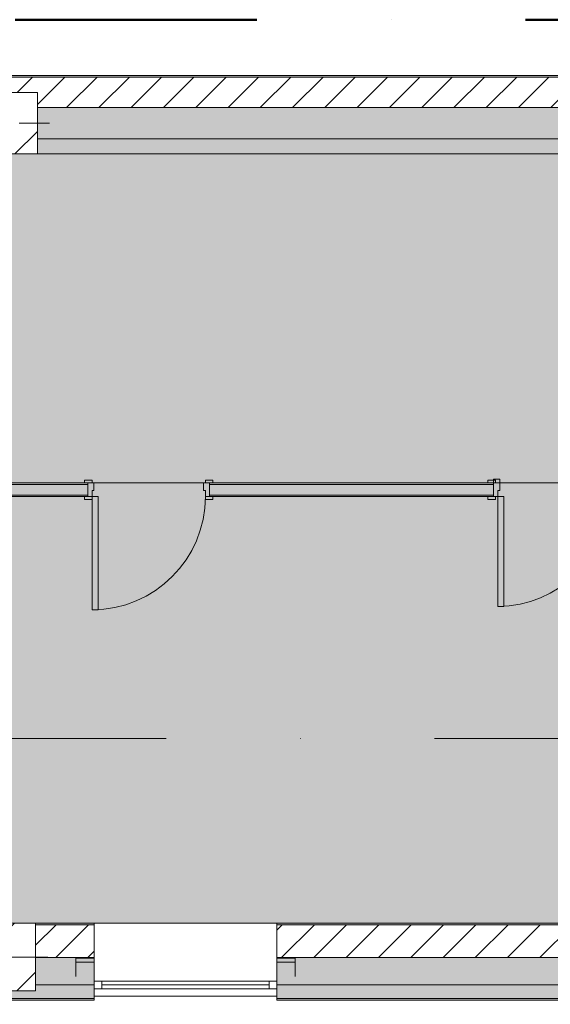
# Model space of a CAD drawing. Header units: millimetres. Extents: x -30280 to 132640, y -81242 to 8968.
# Tile 17 of 46: x -18626 to -15139, y -1726 to 4746. Entities that reach past the tile are written whole.
import ezdxf

# ---------------------------------------------------------------- set-up
doc = ezdxf.new("R2010")
doc.units = ezdxf.units.MM
doc.header["$MEASUREMENT"] = 0
for name, pattern in [('Dot & Dashed', [3351.388812, 1587.5, -881.944444, 0, -881.944368]), ('Punto & Rayas', [3351.388812, 1587.5, -881.944444, 0, -881.944368]), ('Wipeout_Contour', [1000, 0, -1000])]:
    doc.linetypes.add(name, pattern=pattern)
for name, color, linetype, lineweight, true_color in [('01_2D_Ambit_Pluma_Nº__242', 7, 'Continuous', 50, 0xfb0013), ('12_FAÇ_Façana_Pluma_Nº__102', 7, 'Continuous', 5, 0xcccccc), ('12_FAÇ_Façana_Pluma_Nº__174', 7, 'Continuous', 13, 0xe4ad2c), ('12_FAÇ_Façana_Pluma_Nº__176', 7, 'Continuous', 15, 0x93a0c6), ('14_PAV_Paviment existent_Pluma_Nº__197', 7, 'Continuous', 0, 0xffe68e), ('Demolido_07_CR_Cel Ras_Pluma_Nº__102', 7, 'Continuous', 5, 0xcccccc), ('Demolido_08_Envans_Pluma_Nº__102', 7, 'Continuous', 5, 0xcccccc), ('Demolido_08_Envans_Pluma_Nº__176', 7, 'Continuous', 15, 0x93a0c6), ('Demolido_Puertas Archicad_Pluma_Nº__23', 7, 'Continuous', 5, 0xa4a4a6), ('Demolido_Puertas Archicad_Pluma_Nº__3', 7, 'Continuous', 5, 0xa4a4a4)]:
    doc.layers.add(name, color=color, linetype=linetype, lineweight=lineweight, true_color=true_color)
for name, color, linetype in [('10_ESTR_Pilars', 7, 'Continuous'), ('12_FAÇ_Façana', 7, 'Continuous'), ('14_PAV_Paviment existent', 7, 'Continuous'), ('16_SEC_Seccions EA', 7, 'Continuous'), ('Demolido_07_CR_Cel Ras', 7, 'Continuous'), ('Demolido_08_Envans', 7, 'Continuous'), ('Demolido_Puertas Archicad', 7, 'Continuous'), ('Ventanas Archicad', 7, 'Continuous')]:
    doc.layers.add(name, color=color, linetype=linetype)
for name, color, linetype, lineweight in [('10_ESTR_Pilars_Pluma_Nº__20', 1, 'Continuous', 5), ('10_ESTR_Pilars_Pluma_Nº__28', 7, 'Continuous', 20), ('10_ESTR_Pilars_Pluma_Nº__42', 8, 'Continuous', 25), ('12_FAÇ_Façana_Pluma_Nº__1', 7, 'Continuous', 5), ('12_FAÇ_Façana_Pluma_Nº__2', 8, 'Continuous', 5), ('12_FAÇ_Façana_Pluma_Nº__7', 7, 'Continuous', 5), ('14_PAV_Paviment existent_Pluma_Nº__89', 7, 'Continuous', 5), ('16_SEC_Seccions EA_Pluma_Nº__192', 150, 'Continuous', 0), ('Demolido_08_Envans_Pluma_Nº__7', 7, 'Continuous', 5), ('Demolido_Puertas Archicad_Pluma_Nº__1', 7, 'Continuous', 5), ('Demolido_Puertas Archicad_Pluma_Nº__7', 7, 'Continuous', 5), ('Ventanas Archicad_Pluma_Nº__1', 7, 'Continuous', 5), ('Ventanas Archicad_Pluma_Nº__7', 7, 'Continuous', 5)]:
    doc.layers.add(name, color=color, linetype=linetype, lineweight=lineweight)
pattern_1 = [(45, (0, 0), (-106.066, 106.066), [])]
pattern_2 = [(0, (0, 0), (0, 375), [0, -375])]
pattern_3 = [(0, (0, 0), (0, 3897), [243.8, -2006.2]), (0, (1125, 1948.6), (0, 3897), [243.8, -2006.2]), (60, (0, 0), (-3375, 1948.6), [243.8, -2006.2]), (60, (2250, 0), (-3375, 1948.6), [243.8, -2006.2]), (120, (243.7, 0), (3375, 1948.6), [243.8, -2006.2]), (120, (2493.8, 0), (3375, 1948.6), [243.8, -2006.2]), (0, (0, 375), (0, 750), [0, -750, 0, -1125]), (45, (375, 375), (-530.33, 530.33), [0, -562.5, 0, -937.5])]
pattern_4 = [(45, (0, 0), (-229.8097, 229.8097), [])]

# ---------------------------------------------------------------- blocks, each defined once
blk = doc.blocks.new('Forjado_1_3', base_point=(5758.9, 1700.9))
at = {"layer": '14_PAV_Paviment existent_Pluma_Nº__197', "linetype": 'Continuous', "lineweight": 0, "true_color": 0x3f3923}
blk.add_hatch(color=39, dxfattribs=at).paths.add_polyline_path([(5758.9, 1700.9), (5758.9, 3863.5), (-28038.7, 3863.5), (-28050.8, 1700.9)])
at = {"layer": '14_PAV_Paviment existent_Pluma_Nº__89', "color": 7, "linetype": 'Continuous', "lineweight": 5, "flags": 128}
blk.add_lwpolyline([(5758.9, 1700.9), (-28050.8, 1700.9), (-28038.7, 3863.5), (5758.9, 3863.5)], close=True, dxfattribs=at)
blk = doc.blocks.new('Forjado_3_3', base_point=(-28092.2, -1194))
at = {"layer": 'Demolido_07_CR_Cel Ras', "linetype": 'Continuous', "lineweight": 0, "true_color": 0x3f3f3f}
blk.add_hatch(color=250, dxfattribs=at).paths.add_polyline_path([(-28092.2, -1194), (-1681.1, -1194), (-1681.1, -12339), (-1971.1, -12439), (-18763.6, -12339), (-18763.6, -17084), (-1670.4, -17244), (5828.9, -17239), (5828.9, -16789), (6428.9, -16799), (6428.9, -12439), (6178.9, -12439), (6061.7, -1189.8), (7253.9, -1194), (7253.9, 3863.5), (-28092.2, 3863.5)])
at = {"layer": 'Demolido_07_CR_Cel Ras_Pluma_Nº__102', "color": 254, "linetype": 'Continuous', "lineweight": 5, "true_color": 0xcccccc, "flags": 128}
blk.add_lwpolyline([(-28092.2, -1194), (-1681.1, -1194), (-1681.1, -12339), (-1971.1, -12439), (-18763.6, -12339), (-18763.6, -17084), (-1670.4, -17244), (5828.9, -17239), (5828.9, -16789), (6428.9, -16799), (6428.9, -12439), (6178.9, -12439), (6061.7, -1189.8), (7253.9, -1194), (7253.9, 3863.5), (-28092.2, 3863.5)], close=True, dxfattribs=at)
blk = doc.blocks.new('Muro_3_3', base_point=(11882.6, 4378.5))
at = {"layer": '12_FAÇ_Façana_Pluma_Nº__102', "linetype": 'Continuous', "lineweight": 0, "true_color": 0xe5e5e5}
blk.add_hatch(color=254, dxfattribs=at).paths.add_polyline_path([(-18509.8, 3963.5), (-18509.8, 3863.5), (-7400.5, 3863.5), (-7400.5, 3963.5)])
at = {"layer": '12_FAÇ_Façana_Pluma_Nº__174', "linetype": 'Continuous', "lineweight": 13, "true_color": 0xe4ad2c}
blk.add_hatch(color=42, dxfattribs=at).paths.add_polyline_path([(-18509.8, 3963.5), (-7400.5, 3963.5), (-7400.5, 4168.5), (-18509.8, 4168.5)])
at = {"layer": '12_FAÇ_Façana_Pluma_Nº__176', "linetype": 'Continuous', "lineweight": 0, "true_color": 0x495063}
blk.add_hatch(color=251, dxfattribs=at).paths.add_polyline_path([(-25879.1, 4368.5), (-1110.5, 4368.5), (-1110.5, 4378.5), (-25879.1, 4378.5)])
at = {"layer": '12_FAÇ_Façana_Pluma_Nº__2', "linetype": 'Continuous', "lineweight": 5}
h = blk.add_hatch(dxfattribs=at)
h.set_pattern_fill('Ceramic_0003', color=8, style=0, pattern_type=2)
h.set_pattern_definition(pattern_1)
h.paths.add_polyline_path([(-1110.5, 4368.5), (-25879.1, 4368.5), (-25879.1, 4168.5), (-21909.8, 4168.5), (-21909.8, 4268), (-21509.8, 4268), (-21509.8, 4168.5), (-18909.8, 4168.5), (-18909.8, 4268), (-18509.8, 4268), (-18509.8, 4168.5), (-7400.5, 4168.5), (-7400.5, 4268), (-7000.5, 4268), (-7000.5, 4168.5), (-2000.5, 4168.5), (-2000.5, 4268), (-1600.5, 4268), (-1600.5, 4168.5), (-1110.5, 4168.5)])
at = {"layer": '12_FAÇ_Façana_Pluma_Nº__7', "color": 7, "linetype": 'Continuous', "lineweight": 5}
for p, q in [((-1110.5, 4368.5), (-25879.1, 4368.5)), ((-7400.5, 4168.5), (-18509.8, 4168.5)), ((-18509.8, 3963.5), (-7400.5, 3963.5))]:
    blk.add_line(p, q, dxfattribs=at)
at = {"layer": '12_FAÇ_Façana_Pluma_Nº__7', "color": 7, "linetype": 'Continuous', "lineweight": 5, "flags": 128}
for points in [[(-1110.5, 4378.5), (-25879.1, 4378.5)], [(-18509.8, 3863.5), (-12837, 3863.5)]]:
    blk.add_lwpolyline(points, dxfattribs=at)
blk = doc.blocks.new('Muro_12_3', base_point=(-16936.4, -1194))
at = {"layer": '12_FAÇ_Façana_Pluma_Nº__102', "linetype": 'Continuous', "lineweight": 0, "true_color": 0xe5e5e5}
for points in [[(-16936.4, -1689), (-14135.9, -1689), (-14135.9, -1599), (-16936.4, -1599)], [(-16936.4, -1699), (-14135.9, -1699), (-14135.9, -1689), (-16936.4, -1689)]]:
    blk.add_hatch(color=254, dxfattribs=at).paths.add_polyline_path(points)
at = {"layer": '12_FAÇ_Façana_Pluma_Nº__174', "linetype": 'Continuous', "lineweight": 13, "true_color": 0xe4ad2c}
blk.add_hatch(color=42, dxfattribs=at).paths.add_polyline_path([(-16936.4, -1599), (-14135.9, -1599), (-14135.9, -1419), (-16936.4, -1419)])
at = {"layer": '12_FAÇ_Façana_Pluma_Nº__176', "linetype": 'Continuous', "lineweight": 0, "true_color": 0x495063}
blk.add_hatch(color=251, dxfattribs=at).paths.add_polyline_path([(-14135.9, -1194), (-16936.4, -1194), (-16936.4, -1204), (-14135.9, -1204)])
at = {"layer": '12_FAÇ_Façana_Pluma_Nº__2', "linetype": 'Continuous', "lineweight": 5}
h = blk.add_hatch(dxfattribs=at)
h.set_pattern_fill('Ceramic_0003', color=8, style=0, pattern_type=2)
h.set_pattern_definition(pattern_1)
h.paths.add_polyline_path([(-16936.4, -1419), (-14135.9, -1419), (-14135.9, -1204), (-16936.4, -1204)])
at = {"layer": '12_FAÇ_Façana_Pluma_Nº__7', "color": 7, "linetype": 'Continuous', "lineweight": 5}
for p, q in [((-14135.9, -1204), (-16936.4, -1204)), ((-16936.4, -1419), (-14135.9, -1419)), ((-16936.4, -1599), (-14135.9, -1599)), ((-16936.4, -1689), (-14135.9, -1689))]:
    blk.add_line(p, q, dxfattribs=at)
at = {"layer": '12_FAÇ_Façana_Pluma_Nº__7', "color": 7, "linetype": 'Continuous', "lineweight": 5, "flags": 128}
for points in [[(-14135.9, -1194), (-16936.4, -1194)], [(-16936.4, -1419), (-16936.4, -1424)], [(-14135.9, -1424), (-14135.9, -1419)], [(-16936.4, -1544), (-16936.4, -1599)], [(-14135.9, -1599), (-14135.9, -1544)], [(-16936.4, -1664), (-16936.4, -1699)], [(-14135.9, -1699), (-14135.9, -1664)], [(-16936.4, -1699), (-14135.9, -1699)]]:
    blk.add_lwpolyline(points, dxfattribs=at)
blk = doc.blocks.new('Muro_13_3', base_point=(-19033.9, -1194))
at = {"layer": '12_FAÇ_Façana_Pluma_Nº__102', "linetype": 'Continuous', "lineweight": 0, "true_color": 0xe5e5e5}
for points in [[(-18521.1, -1639), (-18771.1, -1639), (-18771.1, -1689), (-18136.4, -1689), (-18136.4, -1599), (-18521.1, -1599)], [(-19033.9, -1689), (-18861.1, -1689), (-18861.1, -1639), (-19033.9, -1639)], [(-18861.1, -1639), (-18861.1, -1689), (-18771.1, -1689), (-18771.1, -1639)], [(-19033.9, -1699), (-18136.4, -1699), (-18136.4, -1689), (-19033.9, -1689)]]:
    blk.add_hatch(color=254, dxfattribs=at).paths.add_polyline_path(points)
at = {"layer": '12_FAÇ_Façana_Pluma_Nº__174', "linetype": 'Continuous', "lineweight": 13, "true_color": 0xe4ad2c}
blk.add_hatch(color=42, dxfattribs=at).paths.add_polyline_path([(-18136.4, -1419), (-18521.1, -1419), (-18521.1, -1599), (-18136.4, -1599)])
at = {"layer": '12_FAÇ_Façana_Pluma_Nº__176', "linetype": 'Continuous', "lineweight": 0, "true_color": 0x495063}
blk.add_hatch(color=251, dxfattribs=at).paths.add_polyline_path([(-18136.4, -1194), (-18521.1, -1194), (-18521.1, -1204), (-18136.4, -1204)])
at = {"layer": '12_FAÇ_Façana_Pluma_Nº__2', "linetype": 'Continuous', "lineweight": 5}
h = blk.add_hatch(dxfattribs=at)
h.set_pattern_fill('Ceramic_0003', color=8, style=0, pattern_type=2)
h.set_pattern_definition(pattern_1)
h.paths.add_polyline_path([(-18136.4, -1204), (-18521.1, -1204), (-18521.1, -1419), (-18136.4, -1419)])
at = {"layer": '12_FAÇ_Façana_Pluma_Nº__7', "color": 7, "linetype": 'Continuous', "lineweight": 5}
for p, q in [((-18136.4, -1204), (-18521.1, -1204)), ((-18521.1, -1419), (-18136.4, -1419)), ((-18521.1, -1599), (-18136.4, -1599)), ((-19033.9, -1689), (-18861.1, -1689)), ((-18861.1, -1689), (-18771.1, -1689)), ((-18771.1, -1689), (-18136.4, -1689))]:
    blk.add_line(p, q, dxfattribs=at)
at = {"layer": '12_FAÇ_Façana_Pluma_Nº__7', "color": 7, "linetype": 'Continuous', "lineweight": 5, "flags": 128}
for points in [[(-18136.4, -1194), (-18521.1, -1194)], [(-18136.4, -1424), (-18136.4, -1419)], [(-18136.4, -1599), (-18136.4, -1544)], [(-19033.9, -1639), (-19033.9, -1699)], [(-18136.4, -1699), (-18136.4, -1664)], [(-19033.9, -1699), (-18136.4, -1699)]]:
    blk.add_lwpolyline(points, dxfattribs=at)
blk = doc.blocks.new('Ventana Vertical Multi-Faja 27_5')
at = {"layer": 'Ventanas Archicad_Pluma_Nº__1', "color": 7, "linetype": 'Continuous', "lineweight": 5}
for p, q in [((-600, 50), (600, 50)), ((-600, 0), (-550, 0)), ((-550, 0), (-550, -50)), ((-550, 0), (550, 0)), ((550, -50), (550, 0)), ((550, 0), (600, 0)), ((-550, -50), (-600, -50)), ((-550, -25), (550, -25)), ((550, -50), (-550, -50)), ((600, -50), (550, -50)), ((-600, -200), (-600, -175)), ((600, -200), (600, -175)), ((-600, -430), (600, -430))]:
    blk.add_line(p, q, dxfattribs=at)
at = {"layer": 'Ventanas Archicad_Pluma_Nº__7', "color": 7, "linetype": 'Continuous', "lineweight": 5}
for p, q in [((-600, 50), (-600, 40)), ((-600, 40), (-600, 0)), ((-600, 40), (-600, 0)), ((-600, 0), (-600, -50)), ((-600, 0), (-600, -50)), ((-600, 0), (-600, -50)), ((-600, 0), (-600, -50)), ((600, 50), (600, 40)), ((600, 40), (600, 0)), ((600, 40), (600, 0)), ((600, 0), (600, -50)), ((600, 0), (600, -50)), ((600, 0), (600, -50)), ((600, 0), (600, -50)), ((-600, -50), (-600, -80)), ((-600, -50), (-600, -80)), ((600, -50), (600, -80)), ((600, -50), (600, -80)), ((-600, -80), (-600, -175)), ((-600, -80), (-600, -175)), ((600, -80), (600, -175)), ((600, -80), (600, -175)), ((-600, -200), (-600, -420)), ((600, -200), (600, -420)), ((-600, -420), (-600, -430)), ((600, -420), (600, -430))]:
    blk.add_line(p, q, dxfattribs=at)
blk = doc.blocks.new('Muro_15_3', base_point=(-18136.4, -1194))
at = {"layer": '12_FAÇ_Façana', "linetype": 'Continuous', "lineweight": 0, "true_color": 0x000000}
h = blk.add_hatch(dxfattribs=at)
h.set_pattern_fill('Yeso_0003', color=18, style=0, pattern_type=2)
h.set_pattern_definition(pattern_2)
h.paths.add_polyline_path([(-18136.4, -1424), (-18256.4, -1424), (-18256.4, -1449), (-18136.4, -1449)])
h = blk.add_hatch(dxfattribs=at)
h.set_pattern_fill('Yeso_0003', color=18, style=0, pattern_type=2)
h.set_pattern_definition(pattern_2)
h.paths.add_polyline_path([(-16936.4, -1424), (-16936.4, -1449), (-16816.4, -1449), (-16816.4, -1424)])
at = {"layer": '12_FAÇ_Façana_Pluma_Nº__102', "linetype": 'Continuous', "lineweight": 0, "true_color": 0xe5e5e5}
for points in [[(-18256.4, -1544), (-18136.4, -1664), (-18136.4, -1449), (-18256.4, -1449)], [(-16816.4, -1544), (-16816.4, -1449), (-16936.4, -1449), (-16936.4, -1664)]]:
    blk.add_hatch(color=254, dxfattribs=at).paths.add_polyline_path(points)
at = {"layer": '12_FAÇ_Façana_Pluma_Nº__1', "color": 7, "linetype": 'Continuous', "lineweight": 5}
for p, q in [((-18256.4, -1424), (-18136.4, -1424)), ((-18256.4, -1449), (-18256.4, -1424)), ((-18136.4, -1449), (-18256.4, -1449)), ((-18136.4, -1424), (-18136.4, -1449)), ((-16936.4, -1424), (-16936.4, -1449)), ((-16816.4, -1424), (-16936.4, -1424)), ((-16936.4, -1449), (-16816.4, -1449)), ((-16816.4, -1449), (-16816.4, -1424))]:
    blk.add_line(p, q, dxfattribs=at)
at = {"layer": '12_FAÇ_Façana_Pluma_Nº__7', "color": 7, "linetype": 'Continuous', "lineweight": 5}
for p, q in [((-18136.4, -1204), (-18136.4, -1194)), ((-18136.4, -1424), (-18136.4, -1204)), ((-16936.4, -1204), (-16936.4, -1194)), ((-16936.4, -1424), (-16936.4, -1204)), ((-18256.4, -1544), (-18256.4, -1449)), ((-18136.4, -1544), (-18136.4, -1449)), ((-18136.4, -1544), (-18136.4, -1449)), ((-16936.4, -1544), (-16936.4, -1449)), ((-16936.4, -1544), (-16936.4, -1449)), ((-16816.4, -1544), (-16816.4, -1449)), ((-18136.4, -1574), (-18136.4, -1544)), ((-18136.4, -1574), (-18136.4, -1544)), ((-16936.4, -1574), (-16936.4, -1544)), ((-16936.4, -1574), (-16936.4, -1544)), ((-18136.4, -1624), (-18136.4, -1574)), ((-18136.4, -1624), (-18136.4, -1574)), ((-16936.4, -1624), (-16936.4, -1574)), ((-16936.4, -1624), (-16936.4, -1574)), ((-18136.4, -1664), (-18136.4, -1624)), ((-18136.4, -1664), (-18136.4, -1624)), ((-18136.4, -1674), (-18136.4, -1664)), ((-16936.4, -1664), (-16936.4, -1624)), ((-16936.4, -1664), (-16936.4, -1624)), ((-16936.4, -1674), (-16936.4, -1664))]:
    blk.add_line(p, q, dxfattribs=at)
at = {"layer": 'Ventanas Archicad', "color": 253, "linetype": 'Continuous', "lineweight": 5, "true_color": 0xa4a4a6, "zscale": 1000, "rotation": 180}
blk.add_blockref('Ventana Vertical Multi-Faja 27_5', (-17536.4, -1624), dxfattribs=at)
blk = doc.blocks.new('Puerta 27_17')
at = {"layer": 'Demolido_Puertas Archicad_Pluma_Nº__1', "color": 7, "linetype": 'Continuous', "lineweight": 5}
for p, q in [((332, 0), (332, 744)), ((332, 744), (372, 744)), ((372, 744), (372, 0)), ((-422, 0), (-422, 19)), ((-422, 19), (-372, 19)), ((-372, 0), (-422, 0)), ((-372, 0), (-400, 0)), ((-400, 0), (-400, -90)), ((-372, 19), (-372, 0)), ((-372, -40), (-372, 0)), ((372, 0), (332, 0)), ((372, 19), (422, 19)), ((372, 0), (372, 19)), ((422, 0), (372, 0)), ((400, 0), (372, 0)), ((372, 0), (372, -40)), ((400, -90), (400, 0)), ((422, 19), (422, 0)), ((-360, -40), (-372, -40)), ((-360, -90), (-360, -40)), ((372, -40), (360, -40)), ((360, -40), (360, -90)), ((-422, -109), (-422, -90)), ((-422, -90), (-372, -90)), ((-372, -109), (-422, -109)), ((-400, -90), (-360, -90)), ((-372, -90), (-372, -109)), ((360, -90), (400, -90)), ((372, -90), (422, -90)), ((372, -109), (372, -90)), ((422, -109), (372, -109)), ((422, -90), (422, -109))]:
    blk.add_line(p, q, dxfattribs=at)
at = {"layer": 'Demolido_Puertas Archicad_Pluma_Nº__3', "color": 253, "linetype": 'Continuous', "lineweight": 5, "true_color": 0xa4a4a4}
blk.add_arc((372, 0), 744, 90, 180, dxfattribs=at)
at = {"layer": 'Demolido_Puertas Archicad_Pluma_Nº__7', "color": 7, "linetype": 'Continuous', "lineweight": 5}
for p, q in [((-400, 0), (-422, 0)), ((-400, 0), (-422, 0)), ((-400, 0), (-400, -10)), ((-400, 0), (-400, -10)), ((400, 0), (400, -10)), ((400, 0), (400, -10)), ((400, 0), (422, 0)), ((400, 0), (422, 0)), ((-400, -10), (-400, -80)), ((-400, -10), (-400, -80)), ((400, -10), (400, -80)), ((400, -10), (400, -80)), ((-400, -90), (-422, -90)), ((-400, -90), (-422, -90)), ((-400, -80), (-400, -90)), ((-400, -80), (-400, -90)), ((400, -80), (400, -90)), ((400, -80), (400, -90)), ((400, -90), (422, -90)), ((400, -90), (422, -90))]:
    blk.add_line(p, q, dxfattribs=at)
blk = doc.blocks.new('Puerta Doble 27_2')
at = {"layer": 'Demolido_Puertas Archicad', "linetype": 'Continuous', "lineweight": 0, "true_color": 0xffffff}
h = blk.add_hatch(dxfattribs=at)
h.set_pattern_fill('Hormigón_en_Masa_0003', style=0, pattern_type=2)
h.set_pattern_definition(pattern_3)
h.paths.add_polyline_path([(-722, 722), (-722, 0), (-682, 0), (-682, 722)])
h = blk.add_hatch(dxfattribs=at)
h.set_pattern_fill('Hormigón_en_Masa_0003', style=0, pattern_type=2)
h.set_pattern_definition(pattern_3)
h.paths.add_polyline_path([(722, 722), (682, 722), (682, 0), (722, 0)])
h = blk.add_hatch(dxfattribs=at)
h.set_pattern_fill('Hormigón_en_Masa_0003', style=0, pattern_type=2)
h.set_pattern_definition(pattern_3)
h.paths.add_polyline_path([(-737, 0), (-737, 19), (-787, 19), (-787, 0)])
h = blk.add_hatch(dxfattribs=at)
h.set_pattern_fill('Hormigón_en_Masa_0003', style=0, pattern_type=2)
h.set_pattern_definition(pattern_3)
h.paths.add_polyline_path([(737, 19), (737, 0), (787, 0), (787, 19)])
h = blk.add_hatch(dxfattribs=at)
h.set_pattern_fill('Hormigón_en_Masa_0003', style=0, pattern_type=2)
h.set_pattern_definition(pattern_3)
h.paths.add_polyline_path([(-737, -109), (-737, -90), (-787, -90), (-787, -109)])
h = blk.add_hatch(dxfattribs=at)
h.set_pattern_fill('Hormigón_en_Masa_0003', style=0, pattern_type=2)
h.set_pattern_definition(pattern_3)
h.paths.add_polyline_path([(737, -90), (737, -109), (787, -109), (787, -90)])
at = {"layer": 'Demolido_Puertas Archicad_Pluma_Nº__23', "color": 253, "linetype": 'Continuous', "lineweight": 5, "true_color": 0xa4a4a6}
for p, q in [((-722, 0), (-750, 0)), ((-750, 0), (-750, -115)), ((-722, -40), (-722, 0)), ((750, 0), (722, 0)), ((722, 0), (722, -40)), ((750, -115), (750, 0)), ((-710, -40), (-722, -40)), ((-710, -115), (-710, -40)), ((722, -40), (710, -40)), ((710, -40), (710, -115)), ((-750, -115), (-710, -115)), ((710, -115), (750, -115))]:
    blk.add_line(p, q, dxfattribs=at)
at = {"layer": 'Demolido_Puertas Archicad_Pluma_Nº__3', "color": 253, "linetype": 'Continuous', "lineweight": 5, "true_color": 0xa4a4a4}
for p, q in [((-722, 722), (-722, 0)), ((-682, 722), (-722, 722)), ((-682, 0), (-682, 722)), ((682, 0), (682, 722)), ((682, 722), (722, 722)), ((722, 722), (722, 0)), ((-787, 0), (-787, 19)), ((-787, 19), (-737, 19)), ((-737, 0), (-787, 0)), ((-737, 19), (-737, 0)), ((-722, 0), (-682, 0)), ((722, 0), (682, 0)), ((737, 19), (787, 19)), ((737, 0), (737, 19)), ((787, 0), (737, 0)), ((787, 19), (787, 0)), ((-787, -109), (-787, -90)), ((-787, -90), (-737, -90)), ((-737, -109), (-787, -109)), ((-737, -90), (-737, -109)), ((737, -90), (787, -90)), ((737, -109), (737, -90)), ((787, -109), (737, -109)), ((787, -90), (787, -109))]:
    blk.add_line(p, q, dxfattribs=at)
for centre, start, end in [((-722, 0), 0, 90), ((722, 0), 90, 180)]:
    blk.add_arc(centre, 722, start, end, dxfattribs=at)
at = {"layer": 'Demolido_Puertas Archicad_Pluma_Nº__7', "color": 7, "linetype": 'Continuous', "lineweight": 5}
for p, q in [((-750, 0), (-787, 0)), ((-750, 0), (-787, 0)), ((-750, 0), (-750, -10)), ((-750, 0), (-750, -10)), ((750, 0), (750, -10)), ((750, 0), (750, -10)), ((750, 0), (787, 0)), ((750, 0), (787, 0)), ((-750, -10), (-750, -80)), ((-750, -10), (-750, -80)), ((750, -10), (750, -80)), ((750, -10), (750, -80)), ((-750, -90), (-787, -90)), ((-750, -90), (-787, -90)), ((-750, -80), (-750, -90)), ((-750, -80), (-750, -90)), ((750, -80), (750, -90)), ((750, -80), (750, -90)), ((750, -90), (787, -90)), ((750, -90), (787, -90))]:
    blk.add_line(p, q, dxfattribs=at)
blk = doc.blocks.new('Muro_106_3', base_point=(-18761.1, 1610.9))
at = {"layer": 'Demolido_08_Envans_Pluma_Nº__102', "linetype": 'Continuous', "lineweight": 0, "true_color": 0xe5e5e5}
for points in [[(-18761.1, 1690.9), (-18761.1, 1620.9), (-18177.9, 1620.9), (-18177.9, 1690.9)], [(-17377.9, 1690.9), (-17377.9, 1620.9), (-15511.6, 1620.9), (-15511.6, 1690.9)]]:
    blk.add_hatch(color=254, dxfattribs=at).paths.add_polyline_path(points)
at = {"layer": 'Demolido_08_Envans_Pluma_Nº__176', "linetype": 'Continuous', "lineweight": 0, "true_color": 0x495063}
for points in [[(-18761.1, 1690.9), (-18177.9, 1690.9), (-18177.9, 1700.9), (-18761.1, 1700.9)], [(-17377.9, 1690.9), (-15511.6, 1690.9), (-15511.6, 1700.9), (-17377.9, 1700.9)], [(-18761.1, 1620.9), (-18761.1, 1610.9), (-18177.9, 1610.9), (-18177.9, 1620.9)], [(-17377.9, 1610.9), (-15511.6, 1610.9), (-15511.6, 1620.9), (-17377.9, 1620.9)]]:
    blk.add_hatch(color=251, dxfattribs=at).paths.add_polyline_path(points)
at = {"layer": 'Demolido_08_Envans_Pluma_Nº__7', "color": 7, "linetype": 'Continuous', "lineweight": 5}
for p, q in [((-18177.9, 1690.9), (-18761.1, 1690.9)), ((-18177.9, 1700.9), (-18199.9, 1700.9)), ((-18177.9, 1690.9), (-18177.9, 1700.9)), ((-18177.9, 1620.9), (-18177.9, 1690.9)), ((-17377.9, 1700.9), (-17355.9, 1700.9)), ((-17377.9, 1690.9), (-17377.9, 1700.9)), ((-15511.6, 1690.9), (-17377.9, 1690.9)), ((-17377.9, 1620.9), (-17377.9, 1690.9)), ((-15511.6, 1700.9), (-15548.6, 1700.9)), ((-15511.6, 1690.9), (-15511.6, 1700.9)), ((-15511.6, 1620.9), (-15511.6, 1690.9)), ((-18761.1, 1620.9), (-18177.9, 1620.9)), ((-18177.9, 1610.9), (-18177.9, 1620.9)), ((-17377.9, 1620.9), (-15511.6, 1620.9)), ((-17377.9, 1610.9), (-17377.9, 1620.9)), ((-15511.6, 1610.9), (-15511.6, 1620.9)), ((-18177.9, 1610.9), (-18199.9, 1610.9)), ((-17377.9, 1610.9), (-17355.9, 1610.9)), ((-15511.6, 1610.9), (-15548.6, 1610.9))]:
    blk.add_line(p, q, dxfattribs=at)
at = {"layer": 'Demolido_08_Envans_Pluma_Nº__7', "color": 7, "linetype": 'Continuous', "lineweight": 5, "flags": 128}
for points in [[(-18177.9, 1700.9), (-18761.1, 1700.9)], [(-15511.6, 1700.9), (-17377.9, 1700.9)], [(-18761.1, 1610.9), (-18177.9, 1610.9)], [(-17377.9, 1610.9), (-15511.6, 1610.9)]]:
    blk.add_lwpolyline(points, dxfattribs=at)
at = {"layer": 'Demolido_Puertas Archicad', "color": 253, "linetype": 'Continuous', "lineweight": 5, "true_color": 0xa4a4a6, "zscale": 1000, "rotation": 180}
for name, p in [('Puerta 27_17', (-17777.9, 1610.9)), ('Puerta Doble 27_2', (-14761.6, 1610.9))]:
    blk.add_blockref(name, p, dxfattribs=at)
blk = doc.blocks.new('Pilar_2_3', base_point=(-18777.5, -1416.5))
at = {"color": 254, "linetype": 'Wipeout_Contour', "lineweight": 0, "ltscale": 75328.745035}
blk.add_wipeout([(-19033.9, -1639), (-18521.1, -1639), (-18521.1, -1194), (-19033.9, -1194)], dxfattribs=at).dxf.layer = '10_ESTR_Pilars'
at = {"layer": '10_ESTR_Pilars_Pluma_Nº__42', "linetype": 'Continuous', "lineweight": 25}
h = blk.add_hatch(dxfattribs=at)
h.set_pattern_fill('00_GCT_trama_45º_e1_400__07', color=8, style=0, pattern_type=2)
h.set_pattern_definition(pattern_4)
h.paths.add_polyline_path([(-19033.9, -1639), (-18521.1, -1639), (-18521.1, -1194), (-19033.9, -1194)])
at = {"layer": '10_ESTR_Pilars_Pluma_Nº__20', "color": 1, "linetype": 'Continuous', "lineweight": 5}
for p, q in [((-18777.5, -1336.5), (-18777.5, -1114)), ((-18857.5, -1416.5), (-19113.9, -1416.5)), ((-18697.5, -1416.5), (-18441.1, -1416.5)), ((-18777.5, -1496.5), (-18777.5, -1719))]:
    blk.add_line(p, q, dxfattribs=at)
blk.add_point((-18777.5, -1416.5), dxfattribs=at)
at = {"layer": '10_ESTR_Pilars_Pluma_Nº__28', "color": 7, "linetype": 'Continuous', "lineweight": 20, "flags": 128}
blk.add_lwpolyline([(-19033.9, -1639), (-18521.1, -1639), (-18521.1, -1194), (-19033.9, -1194)], close=True, dxfattribs=at)
blk = doc.blocks.new('Pilar_34_3', base_point=(-18709.8, 4065.7))
at = {"color": 254, "linetype": 'Wipeout_Contour', "lineweight": 0, "ltscale": 76589.969289}
blk.add_wipeout([(-18909.8, 3863.5), (-18509.8, 3863.5), (-18509.8, 4268), (-18909.8, 4268)], dxfattribs=at).dxf.layer = '10_ESTR_Pilars'
at = {"layer": '10_ESTR_Pilars_Pluma_Nº__42', "linetype": 'Continuous', "lineweight": 25}
h = blk.add_hatch(dxfattribs=at)
h.set_pattern_fill('00_GCT_trama_45º_e1_400__07', color=8, style=0, pattern_type=2)
h.set_pattern_definition(pattern_4)
h.paths.add_polyline_path([(-18909.8, 3863.5), (-18509.8, 3863.5), (-18509.8, 4268), (-18909.8, 4268)])
at = {"layer": '10_ESTR_Pilars_Pluma_Nº__20', "color": 1, "linetype": 'Continuous', "lineweight": 5}
for p, q in [((-18709.8, 4145.7), (-18709.8, 4348)), ((-18789.8, 4065.7), (-18989.8, 4065.7)), ((-18629.8, 4065.7), (-18429.8, 4065.7)), ((-18709.8, 3985.7), (-18709.8, 3783.5))]:
    blk.add_line(p, q, dxfattribs=at)
blk.add_point((-18709.8, 4065.7), dxfattribs=at)
at = {"layer": '10_ESTR_Pilars_Pluma_Nº__28', "color": 7, "linetype": 'Continuous', "lineweight": 20, "flags": 128}
blk.add_lwpolyline([(-18909.8, 3863.5), (-18509.8, 3863.5), (-18509.8, 4268), (-18909.8, 4268)], close=True, dxfattribs=at)
blk = doc.blocks.new('Plano de Corte_1_3', base_point=(-29305.8, 20.2))
at = {"layer": '16_SEC_Seccions EA_Pluma_Nº__192', "color": 150, "linetype": 'Dot & Dashed', "lineweight": 0}
blk.add_line((-29305.8, 20.2), (8307.2, 20.2), dxfattribs=at)

msp = doc.modelspace()

# ---------------------------------------------------------------- linework, layer by layer
at = {"layer": '01_2D_Ambit_Pluma_Nº__242', "color": 1, "linetype": 'Punto & Rayas', "lineweight": 50, "true_color": 0xfb0013, "flags": 128}
msp.add_lwpolyline([(-28416.579, -2249.593), (-28416.579, 4745.928), (7590.116, 4745.928), (7590.116, -1864.54), (6642.921, -1864.54), (6642.921, -11392.724), (6642.921, -17756.595), (-18985.875, -17756.595), (-18985.875, -11834.879), (-2447.904, -11834.879), (-2447.904, -2249.593)], close=True, dxfattribs=at)

# ---------------------------------------------------------------- block references
at = {"layer": '12_FAÇ_Façana', "color": 7, "lineweight": 20}
for name, p in [('Muro_3_3', (11882.64, 4378.454)), ('Muro_13_3', (-19033.931, -1193.976)), ('Muro_15_3', (-18136.431, -1193.976)), ('Muro_12_3', (-16936.431, -1193.976))]:
    msp.add_blockref(name, p, dxfattribs=at)
at = {"layer": '14_PAV_Paviment existent', "color": 7, "linetype": 'Continuous', "lineweight": 5}
msp.add_blockref('Forjado_1_3', (5758.891, 1700.853), dxfattribs=at)
at = {"layer": 'Demolido_07_CR_Cel Ras', "color": 254, "linetype": 'Continuous', "lineweight": 5, "true_color": 0xcccccc}
msp.add_blockref('Forjado_3_3', (-28092.187, -1193.976), dxfattribs=at)
at = {"layer": 'Demolido_08_Envans', "color": 7, "lineweight": 20}
msp.add_blockref('Muro_106_3', (-18761.109, 1610.853), dxfattribs=at)

# ---------------------------------------------------------------- next in the draw order: block references
at = {"layer": '10_ESTR_Pilars', "color": 7, "lineweight": 20}
for name, p in [('Pilar_34_3', (-18709.765, 4065.732)), ('Pilar_2_3', (-18777.52, -1416.476))]:
    msp.add_blockref(name, p, dxfattribs=at)

# ---------------------------------------------------------------- next in the draw order: block references
at = {"layer": '16_SEC_Seccions EA', "color": 150, "lineweight": 0}
msp.add_blockref('Plano de Corte_1_3', (-29305.766, 20.229), dxfattribs=at)

doc.saveas('drawing.dxf')
